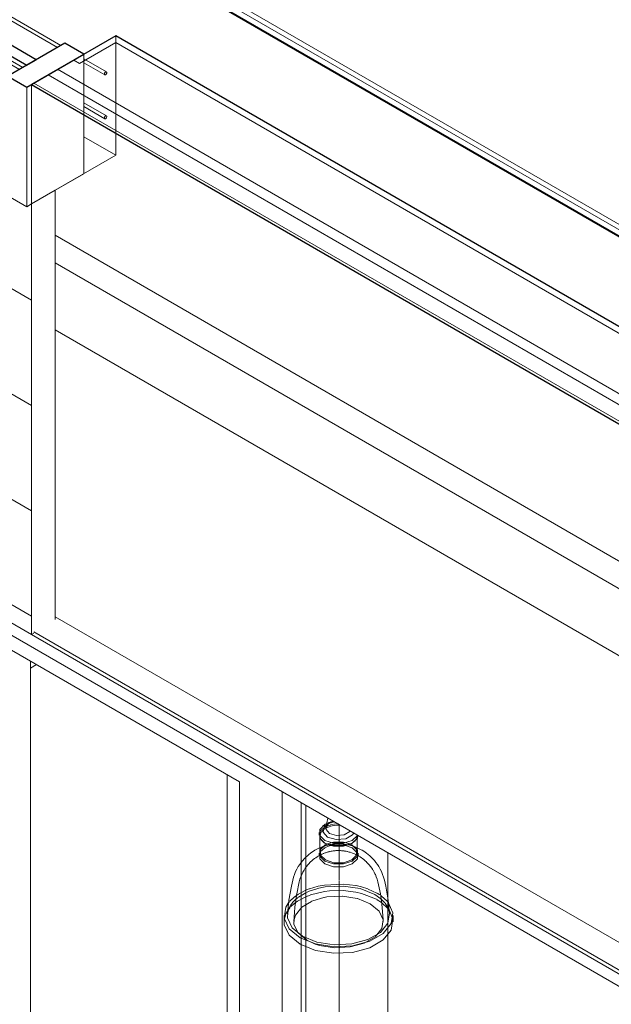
# Model space of a CAD drawing. Header units: inches. Extents: x -4136 to 1945, y -6639 to 12387.
# Tile 137 of 256: x 1760 to 1804, y -6385 to -6312. Entities that reach past the tile are written whole.
import ezdxf

# ---------------------------------------------------------------- set-up
doc = ezdxf.new("R2010")
doc.units = ezdxf.units.IN
doc.header["$MEASUREMENT"] = 0
for name, color, linetype, lineweight in [('A-CLNG', 7, 'Continuous', 18), ('A-FLOR', 7, 'Continuous', 9), ('A-FLOR-MCUT', 7, 'Continuous', 18), ('A-GLAZ', 7, 'Continuous', 9), ('A-WALL', 7, 'Continuous', 9), ('E-LITE-EQPM', 7, 'Continuous', 9), ('M-EQPM', 7, 'Continuous', 9)]:
    doc.layers.add(name, color=color, linetype=linetype, lineweight=lineweight)

# ---------------------------------------------------------------- blocks, each defined once
blk = doc.blocks.new('_THE_ WINDOW _ DOOR - Window - 2nd Floor - small-V35-DIAMOND_PIERS')
at = {"layer": 'A-GLAZ'}
h = blk.add_hatch(dxfattribs=at)
h.set_pattern_fill('FP_38', color=256, style=0, pattern_type=2)
h.set_pattern_definition([(330, (-5969.616, -6310.36), (-27.153, 78.384), [0.32, -31.033]), (330, (-5969.616, -6310.04), (-27.153, 78.384), [0.32, -31.033]), (330, (-5969.616, -6302.52), (-27.153, 78.384), [0.32, -31.033]), (330, (-5969.616, -6302.2), (-27.153, 78.384), [0.32, -31.033]), (330, (-5969.616, -6294.68), (-27.153, 78.384), [0.32, -31.033]), (330, (-5969.616, -6294.36), (-27.153, 78.384), [0.32, -31.033]), (330, (-5969.616, -6286.844), (-27.153, 78.384), [0.32, -31.033]), (330, (-5969.616, -6286.523), (-27.153, 78.384), [0.32, -31.033]), (330, (-5969.616, -6279.005), (-27.153, 78.384), [0.32, -31.033]), (330, (-5969.616, -6278.685), (-27.153, 78.384), [0.32, -31.033]), (330, (-5969.616, -6271.167), (-27.153, 78.384), [0.32, -31.033]), (330, (-5969.616, -6270.847), (-27.153, 78.384), [0.32, -31.033]), (330, (-5969.616, -6263.33), (-27.153, 78.384), [0.32, -31.033]), (330, (-5969.616, -6263.01), (-27.153, 78.384), [0.32, -31.033]), (330, (-5969.616, -6255.49), (-27.153, 78.384), [0.32, -31.033]), (330, (-5969.616, -6255.17), (-27.153, 78.384), [0.32, -31.033]), (330, (-5944.94, -6324.607), (-27.153, 78.384), [0.32, -31.033]), (330, (-5944.94, -6324.286), (-27.153, 78.384), [0.32, -31.033]), (330, (-5944.94, -6316.77), (-27.153, 78.384), [0.32, -31.033]), (330, (-5944.94, -6316.45), (-27.153, 78.384), [0.32, -31.033]), (330, (-5944.94, -6308.93), (-27.153, 78.384), [0.32, -31.033]), (330, (-5944.94, -6308.61), (-27.153, 78.384), [0.32, -31.033]), (330, (-5944.94, -6301.09), (-27.153, 78.384), [0.32, -31.033]), (330, (-5944.94, -6300.77), (-27.153, 78.384), [0.32, -31.033]), (330, (-5944.94, -6293.253), (-27.153, 78.384), [0.32, -31.033]), (330, (-5944.94, -6292.933), (-27.153, 78.384), [0.32, -31.033]), (330, (-5944.94, -6285.415), (-27.153, 78.384), [0.32, -31.033]), (330, (-5944.94, -6285.094), (-27.153, 78.384), [0.32, -31.033]), (330, (-5944.94, -6277.577), (-27.153, 78.384), [0.32, -31.033]), (330, (-5944.94, -6277.256), (-27.153, 78.384), [0.32, -31.033]), (330, (-5944.94, -6269.74), (-27.153, 78.384), [0.32, -31.033]), (330, (-5944.94, -6269.42), (-27.153, 78.384), [0.32, -31.033]), (90, (-5970.847, -6313.407), (-27.153, 15.677), [62.707, 0, 0, 0]), (90, (-5970.582, -6313.56), (-27.153, 15.677), [62.707, 0, 0, 0]), (90, (-5969.616, -6310.36), (-27.153, 15.677), [0.32, -62.386]), (90, (-5969.616, -6302.52), (-27.153, 15.677), [0.32, -62.386]), (90, (-5969.616, -6294.682), (-27.153, 15.677), [0.32, -62.386]), (90, (-5969.616, -6286.844), (-27.153, 15.677), [0.32, -62.386]), (90, (-5969.616, -6279.005), (-27.153, 15.677), [0.32, -62.386]), (90, (-5969.616, -6271.167), (-27.153, 15.677), [0.32, -62.386]), (90, (-5969.616, -6263.33), (-27.153, 15.677), [0.32, -62.386]), (90, (-5969.616, -6255.49), (-27.153, 15.677), [0.32, -62.386]), (90, (-5969.338, -6310.52), (-27.153, 15.677), [0.32, -62.386]), (90, (-5969.338, -6302.68), (-27.153, 15.677), [0.32, -62.386]), (90, (-5969.338, -6294.842), (-27.153, 15.677), [0.32, -62.386]), (90, (-5969.338, -6287.004), (-27.153, 15.677), [0.32, -62.386]), (90, (-5969.338, -6279.166), (-27.153, 15.677), [0.32, -62.386]), (90, (-5969.338, -6271.327), (-27.153, 15.677), [0.32, -62.386]), (90, (-5969.338, -6263.49), (-27.153, 15.677), [0.32, -62.386]), (90, (-5969.338, -6255.65), (-27.153, 15.677), [0.32, -62.386]), (90, (-5944.938, -6324.607), (-27.153, 15.677), [0.32, -62.386]), (90, (-5944.938, -6316.768), (-27.153, 15.677), [0.32, -62.386]), (90, (-5944.938, -6308.93), (-27.153, 15.677), [0.32, -62.386]), (90, (-5944.938, -6301.092), (-27.153, 15.677), [0.32, -62.386]), (90, (-5944.938, -6293.253), (-27.153, 15.677), [0.32, -62.386]), (90, (-5944.938, -6285.415), (-27.153, 15.677), [0.32, -62.386]), (90, (-5944.938, -6277.577), (-27.153, 15.677), [0.32, -62.386]), (90, (-5944.938, -6269.738), (-27.153, 15.677), [0.32, -62.386]), (90, (-5944.66, -6324.767), (-27.153, 15.677), [0.32, -62.386]), (90, (-5944.66, -6316.93), (-27.153, 15.677), [0.32, -62.386]), (90, (-5944.66, -6309.09), (-27.153, 15.677), [0.32, -62.386]), (90, (-5944.66, -6301.252), (-27.153, 15.677), [0.32, -62.386]), (90, (-5944.66, -6293.414), (-27.153, 15.677), [0.32, -62.386]), (90, (-5944.66, -6285.575), (-27.153, 15.677), [0.32, -62.386]), (90, (-5944.66, -6277.737), (-27.153, 15.677), [0.32, -62.386]), (90, (-5944.66, -6269.898), (-27.153, 15.677), [0.32, -62.386]), (150, (-5943.694, -6329.084), (-27.153, 78.384), [31.047, -0.306]), (150, (-5943.694, -6321.245), (-27.153, 78.384), [31.047, -0.306]), (150, (-5943.694, -6313.407), (-27.153, 78.384), [31.047, -0.306]), (150, (-5943.694, -6305.57), (-27.153, 78.384), [31.047, -0.306]), (150, (-5943.694, -6297.73), (-27.153, 78.384), [31.047, -0.306]), (150, (-5943.694, -6289.89), (-27.153, 78.384), [31.047, -0.306]), (150, (-5943.694, -6282.054), (-27.153, 78.384), [31.047, -0.306]), (150, (-5943.694, -6274.215), (-27.153, 78.384), [31.047, -0.306])])
h.paths.add_polyline_path([(-5970.847, -6357.906), (-5970.847, -6325.859), (-5971.201, -6326.063), (-5997.735, -6310.743), (-5997.735, -6342.382), (-5982.04, -6351.444)], flags=0)
at = {"layer": 'A-GLAZ', "lineweight": 30}
for p, q in [((-5993.846, -6299.192), (-5998.089, -6301.642)), ((-5992.432, -6300.009), (-5993.846, -6299.192)), ((-5996.674, -6302.458), (-5992.432, -6300.009)), ((-5994.553, -6301.234), (-5995.26, -6301.642)), ((-5970.494, -6315.124), (-5994.553, -6301.234)), ((-5998.089, -6301.642), (-5996.674, -6302.458)), ((-5995.26, -6301.642), (-5971.201, -6315.532)), ((-5968.372, -6313.899), (-5972.615, -6316.349)), ((-5966.958, -6314.716), (-5968.372, -6313.899)), ((-5971.201, -6317.165), (-5966.958, -6314.716)), ((-5971.201, -6315.532), (-5970.494, -6315.124)), ((-5972.615, -6316.349), (-5971.201, -6317.165))]:
    blk.add_line(p, q, dxfattribs=at)
at = {"layer": 'A-GLAZ'}
for p, q in [((-5992.432, -6300.009), (-5992.432, -6302.458)), ((-5968.67, -6314.071), (-5992.158, -6300.511)), ((-5992.283, -6300.727), (-5968.92, -6314.216)), ((-5998.089, -6310.539), (-5998.089, -6301.642)), ((-5995.26, -6301.642), (-5995.26, -6308.906)), ((-5996.674, -6302.458), (-5996.674, -6309.723)), ((-5996.674, -6309.723), (-5995.26, -6308.906)), ((-5995.26, -6308.906), (-5972.615, -6321.98)), ((-5996.674, -6309.723), (-5972.615, -6323.613)), ((-5971.201, -6326.063), (-5998.089, -6310.539)), ((-5997.735, -6310.743), (-5997.735, -6342.382)), ((-5972.615, -6323.613), (-5972.615, -6316.349)), ((-5971.201, -6317.165), (-5971.201, -6326.063)), ((-5971.201, -6326.063), (-5970.847, -6325.859)), ((-5970.847, -6357.906), (-5970.847, -6325.859)), ((-5997.735, -6342.382), (-5970.847, -6357.906))]:
    blk.add_line(p, q, dxfattribs=at)
at = {"layer": 'A-GLAZ', "color": 9, "true_color": 0xcacaca}
for p, q in [((-5994.553, -6301.234), (-5994.553, -6308.498)), ((-5992.432, -6302.458), (-5992.432, -6307.273)), ((-5992.283, -6303.993), (-5971.749, -6315.849)), ((-5992.176, -6303.771), (-5992.158, -6303.777)), ((-5971.499, -6315.704), (-5992.158, -6303.777)), ((-5995.26, -6308.906), (-5992.432, -6307.273)), ((-5992.432, -6307.273), (-5972.615, -6318.714)), ((-5994.553, -6308.498), (-5995.26, -6308.906)), ((-5994.553, -6308.498), (-5972.615, -6321.164))]:
    blk.add_line(p, q, dxfattribs=at)
at = {"layer": 'A-GLAZ', "color": 8, "true_color": 0x808080}
for p, q in [((-5966.958, -6314.716), (-5966.958, -6315.572)), ((-5965.27, -6316.035), (-5966.958, -6315.06)), ((-5966.958, -6315.349), (-5965.395, -6316.251)), ((-5966.958, -6315.589), (-5966.958, -6316.961)), ((-5965.418, -6316.219), (-5965.409, -6316.238)), ((-5965.31, -6316.031), (-5965.333, -6316.041)), ((-5966.958, -6316.981), (-5966.958, -6319.197)), ((-5965.27, -6319.301), (-5966.958, -6318.326)), ((-5966.958, -6318.615), (-5965.395, -6319.517)), ((-5966.958, -6319.207), (-5966.958, -6323.613)), ((-5965.409, -6319.402), (-5965.418, -6319.432)), ((-5965.356, -6319.521), (-5965.333, -6319.511)), ((-5970.847, -6325.859), (-5966.958, -6323.613)), ((-5969.079, -6324.838), (-5970.847, -6325.859)), ((-5969.079, -6324.838), (-5969.079, -6356.783)), ((-5970.847, -6357.906), (-5970.67, -6357.804))]:
    blk.add_line(p, q, dxfattribs=at)
at = {"layer": 'A-GLAZ'}
for points in [[(-5992.283, -6300.727, 0), (-5992.297, -6300.714, 0), (-5992.306, -6300.695, 0), (-5992.309, -6300.67, 0), (-5992.306, -6300.642, 0), (-5992.297, -6300.612, 0), (-5992.283, -6300.583, 0), (-5992.265, -6300.556, 0), (-5992.243, -6300.534, 0), (-5992.221, -6300.517, 0)], [(-5992.221, -6300.517, 0), (-5992.198, -6300.507, 0), (-5992.176, -6300.505, 0), (-5992.158, -6300.511, 0)]]:
    blk.add_polyline3d(points, dxfattribs=at)
at = {"layer": 'A-GLAZ', "color": 9, "true_color": 0xcacaca}
for points in [[(-5992.283, -6303.993, 0), (-5992.297, -6303.98, 0), (-5992.306, -6303.961, 0), (-5992.309, -6303.936, 0), (-5992.306, -6303.908, 0), (-5992.297, -6303.878, 0), (-5992.283, -6303.849, 0), (-5992.265, -6303.822, 0), (-5992.243, -6303.8, 0), (-5992.221, -6303.783, 0)], [(-5992.221, -6303.783, 0), (-5992.198, -6303.773, 0), (-5992.176, -6303.771, 0)]]:
    blk.add_polyline3d(points, dxfattribs=at)
at = {"layer": 'A-GLAZ', "color": 8, "true_color": 0x808080}
for points in [[(-5965.333, -6316.041, 0), (-5965.356, -6316.057, 0), (-5965.377, -6316.08, 0), (-5965.395, -6316.107, 0), (-5965.409, -6316.136, 0), (-5965.418, -6316.166, 0), (-5965.421, -6316.194, 0), (-5965.418, -6316.219, 0)], [(-5965.409, -6316.238, 0), (-5965.395, -6316.251, 0), (-5965.377, -6316.257, 0), (-5965.356, -6316.255, 0), (-5965.333, -6316.245, 0)], [(-5965.333, -6316.245, 0), (-5965.31, -6316.228, 0), (-5965.289, -6316.206, 0)], [(-5965.27, -6316.035, 0), (-5965.289, -6316.029, 0), (-5965.31, -6316.031, 0)], [(-5965.289, -6316.206, 0), (-5965.27, -6316.179, 0), (-5965.256, -6316.15, 0), (-5965.247, -6316.12, 0)], [(-5965.247, -6316.12, 0), (-5965.244, -6316.092, 0), (-5965.247, -6316.067, 0), (-5965.256, -6316.048, 0), (-5965.27, -6316.035, 0)], [(-5965.418, -6319.432, 0), (-5965.421, -6319.46, 0), (-5965.418, -6319.484, 0), (-5965.409, -6319.504, 0)], [(-5965.333, -6319.307, 0), (-5965.356, -6319.323, 0), (-5965.377, -6319.346, 0), (-5965.395, -6319.373, 0), (-5965.409, -6319.402, 0)], [(-5965.409, -6319.504, 0), (-5965.395, -6319.517, 0), (-5965.377, -6319.523, 0), (-5965.356, -6319.521, 0)], [(-5965.256, -6319.314, 0), (-5965.27, -6319.301, 0), (-5965.289, -6319.295, 0), (-5965.31, -6319.297, 0), (-5965.333, -6319.307, 0)], [(-5965.333, -6319.511, 0), (-5965.31, -6319.494, 0), (-5965.289, -6319.472, 0), (-5965.27, -6319.445, 0), (-5965.256, -6319.416, 0), (-5965.247, -6319.386, 0), (-5965.244, -6319.358, 0), (-5965.247, -6319.333, 0), (-5965.256, -6319.314, 0)]]:
    blk.add_polyline3d(points, dxfattribs=at)
blk = doc.blocks.new('_THE_ WINDOW _ DOOR - Door - 1st Floor-2456133-DIAMOND_PIERS')
at = {"layer": 'A-GLAZ'}
for p, q in [((-5972.35, -6359.059), (-5955.362, -6368.868)), ((-5955.362, -6368.868), (-5955.362, -6426.328)), ((-5952.18, -6369.602), (-5952.18, -6432.656)), ((-5950.765, -6374.918), (-5950.765, -6370.419)), ((-5950.765, -6435.106), (-5950.765, -6380.982))]:
    blk.add_line(p, q, dxfattribs=at)
at = {"layer": 'A-GLAZ', "color": 9, "true_color": 0xcacaca}
blk.add_line((-5970.936, -6359.876), (-5970.936, -6415.704), dxfattribs=at)
at = {"layer": 'A-GLAZ', "color": 7, "true_color": 0xfcfcfc}
for p, q in [((-5947.937, -6372.052), (-5947.937, -6373.026)), ((-5947.937, -6373.053), (-5947.937, -6373.213)), ((-5947.937, -6373.241), (-5947.937, -6373.302)), ((-5947.937, -6373.319), (-5947.937, -6373.441)), ((-5947.937, -6373.463), (-5947.937, -6373.512)), ((-5947.937, -6373.564), (-5947.937, -6373.645)), ((-5947.937, -6373.663), (-5947.937, -6373.996)), ((-5947.937, -6377.39), (-5947.937, -6381.607))]:
    blk.add_line(p, q, dxfattribs=at)
at = {"layer": 'A-GLAZ', "color": 7, "true_color": 0xfefefe}
for p, q in [((-5947.937, -6373.512), (-5947.937, -6373.564)), ((-5947.937, -6373.996), (-5947.937, -6374.97)), ((-5947.937, -6375.002), (-5947.937, -6375.502)), ((-5950.765, -6376.049), (-5950.765, -6375.949)), ((-5947.937, -6375.515), (-5947.937, -6376.17)), ((-5950.765, -6376.089), (-5950.765, -6376.05)), ((-5950.765, -6376.546), (-5950.765, -6376.098)), ((-5950.765, -6377.156), (-5950.765, -6376.553)), ((-5947.937, -6376.21), (-5947.937, -6376.491)), ((-5947.937, -6376.491), (-5947.937, -6376.634)), ((-5947.937, -6376.634), (-5947.937, -6377.39)), ((-5950.765, -6377.357), (-5950.765, -6377.156)), ((-5950.765, -6377.877), (-5950.765, -6377.357)), ((-5950.765, -6378.264), (-5950.765, -6377.889))]:
    blk.add_line(p, q, dxfattribs=at)
at = {"layer": 'A-GLAZ', "color": 7, "true_color": 0xfafafa}
for p, q in [((-5950.765, -6375.936), (-5950.765, -6374.918)), ((-5950.765, -6380.283), (-5950.765, -6378.264)), ((-5950.765, -6380.982), (-5950.765, -6380.307))]:
    blk.add_line(p, q, dxfattribs=at)
at = {"layer": 'A-GLAZ', "color": 8, "true_color": 0x808080}
blk.add_line((-5947.937, -6381.607), (-5947.937, -6433.473), dxfattribs=at)
blk = doc.blocks.new('HVAC_SPVU_AlliedAir_MGE4 - HVAC_SPVU_AlliedAir_MGE4-2224023-DIAMOND_PIERS')
at = {"layer": 'M-EQPM', "color": 8, "true_color": 0x808080}
for p, q in [((-5989.33, -6348.154), (-5989.602, -6348.311)), ((-5993.226, -6350.403), (-5989.602, -6348.311)), ((-5989.602, -6348.311), (-5981.117, -6353.21)), ((-5989.602, -6348.311), (-5989.602, -6349.128)), ((-5981.117, -6354.027), (-5989.602, -6349.128)), ((-5977.653, -6359.395), (-5993.226, -6350.403)), ((-5993.226, -6350.403), (-5993.226, -6376.196)), ((-5981.117, -6353.21), (-5980.845, -6353.053)), ((-5981.117, -6354.027), (-5981.117, -6353.21)), ((-5980.137, -6353.461), (-5981.117, -6354.027)), ((-5979.43, -6353.869), (-5979.703, -6354.027)), ((-5979.703, -6354.027), (-5977.653, -6355.21)), ((-5979.703, -6354.027), (-5979.703, -6354.843)), ((-5977.653, -6356.026), (-5979.703, -6354.843)), ((-5984.901, -6382.154), (-5977.653, -6386.339)), ((-5984.901, -6383.379), (-5977.653, -6387.564)), ((-5984.901, -6387.053), (-5977.653, -6391.238)), ((-5977.653, -6391.238), (-5984.901, -6387.053)), ((-5977.653, -6392.054), (-5984.901, -6387.87)), ((-5985.81, -6406.022), (-5977.653, -6410.732))]:
    blk.add_line(p, q, dxfattribs=at)
at = {"layer": 'M-EQPM', "color": 9, "true_color": 0xcacaca}
for p, q in [((-5970.936, -6360.396), (-5970.485, -6360.136)), ((-5956.28, -6368.337), (-5956.28, -6402.455)), ((-5970.936, -6410.916), (-5956.28, -6402.455))]:
    blk.add_line(p, q, dxfattribs=at)
blk = doc.blocks.new('VISA-OW2400-02-SASS - OW2400-L30K-MVOLT-2031435-DIAMOND_PIERS')
at = {"layer": 'E-LITE-EQPM'}
for p, q in [((-5948.781, -6371.564), (-5948.916, -6372.257)), ((-5949.426, -6372.633), (-5949.426, -6372.837)), ((-5949.359, -6372.892), (-5949.359, -6374.117)), ((-5946.596, -6374.117), (-5946.596, -6372.892)), ((-5949.002, -6373.429), (-5948.954, -6373.456)), ((-5947, -6373.456), (-5946.952, -6373.429)), ((-5949.426, -6374.172), (-5949.426, -6374.377)), ((-5946.528, -6374.377), (-5946.528, -6374.172)), ((-5946.524, -6374.36), (-5946.482, -6374.384)), ((-5951.095, -6377.212), (-5950.908, -6376.311)), ((-5952.034, -6378.809), (-5952.034, -6379.294)), ((-5943.92, -6379.294), (-5943.92, -6378.809)), ((-5944.646, -6379.254), (-5944.655, -6379.127))]:
    blk.add_line(p, q, dxfattribs=at)
at = {"layer": 'E-LITE-EQPM', "color": 7, "true_color": 0xfafafa}
for p, q in [((-5949.25, -6372.437), (-5949.071, -6372.289)), ((-5949.063, -6372.283), (-5949.007, -6372.249)), ((-5949.061, -6372.398), (-5948.954, -6372.328)), ((-5949.002, -6372.246), (-5948.942, -6372.213)), ((-5948.976, -6372.027), (-5948.848, -6371.965)), ((-5948.934, -6372.209), (-5948.906, -6372.195)), ((-5948.925, -6372.312), (-5948.9, -6372.299)), ((-5948.896, -6372.297), (-5948.754, -6372.233)), ((-5948.882, -6372.074), (-5948.729, -6371.984)), ((-5948.873, -6372.18), (-5948.74, -6372.126)), ((-5948.751, -6372.232), (-5948.611, -6372.184)), ((-5948.735, -6372.124), (-5948.599, -6372.082)), ((-5948.722, -6371.98), (-5948.57, -6371.919)), ((-5948.714, -6371.976), (-5948.586, -6371.9)), ((-5948.584, -6372.176), (-5948.339, -6372.123)), ((-5948.565, -6372.073), (-5948.352, -6372.029)), ((-5948.556, -6371.914), (-5948.517, -6371.902)), ((-5948.537, -6371.849), (-5948.505, -6371.841)), ((-5948.508, -6371.9), (-5948.252, -6371.845)), ((-5948.316, -6372.119), (-5948.113, -6372.099)), ((-5948.306, -6372.023), (-5948.112, -6372.004)), ((-5948.088, -6372.097), (-5947.873, -6372.097)), ((-5948.083, -6372.003), (-5947.976, -6372.001)), ((-5949.369, -6372.604), (-5949.335, -6372.546)), ((-5949.358, -6372.861), (-5949.333, -6372.74)), ((-5949.318, -6372.52), (-5949.264, -6372.452)), ((-5949.312, -6372.686), (-5949.273, -6372.615)), ((-5949.256, -6372.591), (-5949.084, -6372.415)), ((-5946.596, -6372.892), (-5946.623, -6373.05)), ((-5946.601, -6372.821), (-5946.597, -6372.856)), ((-5949.337, -6373.883), (-5949.002, -6373.581)), ((-5949.337, -6374.087), (-5949.005, -6373.787)), ((-5949.312, -6373.911), (-5948.978, -6373.568)), ((-5949.037, -6373.404), (-5949.221, -6373.239)), ((-5948.979, -6373.442), (-5949.02, -6373.416)), ((-5948.97, -6373.563), (-5949.002, -6373.581)), ((-5949.002, -6373.785), (-5948.668, -6373.641)), ((-5948.941, -6373.548), (-5948.814, -6373.489)), ((-5948.937, -6373.543), (-5948.827, -6373.488)), ((-5948.793, -6373.474), (-5948.335, -6373.347)), ((-5948.645, -6373.634), (-5948.5, -6373.596)), ((-5948.449, -6373.515), (-5948.367, -6373.504)), ((-5948.33, -6373.346), (-5947.619, -6373.347)), ((-5948.212, -6373.347), (-5947.613, -6373.363)), ((-5947.964, -6373.482), (-5947.9, -6373.483)), ((-5947.616, -6373.347), (-5947.143, -6373.481)), ((-5947.602, -6373.364), (-5947.157, -6373.483)), ((-5947.454, -6373.596), (-5946.952, -6373.785)), ((-5947.14, -6373.489), (-5947.013, -6373.548)), ((-5947.127, -6373.488), (-5947.018, -6373.543)), ((-5946.952, -6373.581), (-5947, -6373.553)), ((-5947, -6373.553), (-5946.643, -6373.911)), ((-5946.952, -6373.581), (-5946.617, -6373.883)), ((-5946.952, -6373.785), (-5946.58, -6374.155)), ((-5946.744, -6373.252), (-5946.934, -6373.416)), ((-5949.49, -6374.395), (-5949.4, -6374.344)), ((-5949.377, -6374.16), (-5949.341, -6374.094)), ((-5949.377, -6374.332), (-5949.321, -6374.302)), ((-5949.12, -6374.211), (-5949.065, -6374.188)), ((-5949.059, -6374.186), (-5948.979, -6374.156)), ((-5948.311, -6374.001), (-5948.241, -6373.994)), ((-5947.619, -6374.004), (-5947.549, -6374.013)), ((-5947, -6374.147), (-5946.949, -6374.165)), ((-5946.577, -6374.332), (-5946.524, -6374.36)), ((-5951.3, -6377.465), (-5951.439, -6377.589)), ((-5951.155, -6377.353), (-5951.299, -6377.464)), ((-5951.212, -6378.054), (-5951.11, -6377.325)), ((-5951.104, -6377.281), (-5951.095, -6377.212)), ((-5947.687, -6377.377), (-5946.581, -6377.547)), ((-5944.329, -6377.784), (-5944.798, -6377.355)), ((-5951.621, -6377.781), (-5951.752, -6377.952)), ((-5951.45, -6377.599), (-5951.598, -6377.754)), ((-5951.562, -6378.07), (-5951.389, -6377.834)), ((-5951.546, -6378.18), (-5951.3, -6377.95)), ((-5951.379, -6377.822), (-5951.173, -6377.614)), ((-5951.282, -6377.935), (-5951.21, -6377.879)), ((-5951.223, -6378.133), (-5951.214, -6378.066)), ((-5946.569, -6377.55), (-5945.621, -6377.934)), ((-5944.772, -6377.622), (-5944.538, -6377.867)), ((-5944.742, -6377.88), (-5944.337, -6378.26)), ((-5944.516, -6377.893), (-5944.284, -6378.275)), ((-5951.734, -6378.409), (-5951.578, -6378.215)), ((-5944.283, -6378.277), (-5944.185, -6378.617)), ((-5944.145, -6378.525), (-5943.936, -6379.09)), ((-5952.032, -6379.225), (-5952.021, -6379.105)), ((-5950.333, -6380.654), (-5950.996, -6380.107)), ((-5949.71, -6380.936), (-5950.333, -6380.654))]:
    blk.add_line(p, q, dxfattribs=at)
at = {"layer": 'E-LITE-EQPM', "color": 7, "true_color": 0xfefefe}
for p, q in [((-5948.826, -6371.955), (-5948.707, -6371.91)), ((-5948.699, -6371.908), (-5948.573, -6371.871)), ((-5948.561, -6371.867), (-5948.422, -6371.837)), ((-5948.391, -6371.831), (-5948.352, -6371.825)), ((-5949.002, -6373.581), (-5948.976, -6373.567)), ((-5949.501, -6376.639), (-5950.153, -6376.832)), ((-5949.027, -6376.546), (-5949.491, -6376.636)), ((-5947.624, -6376.475), (-5949.027, -6376.546)), ((-5946.679, -6376.59), (-5947.624, -6376.475)), ((-5950.956, -6377.22), (-5951.101, -6377.315)), ((-5951.025, -6377.748), (-5950.304, -6377.375)), ((-5951.012, -6377.482), (-5950.97, -6377.45)), ((-5950.955, -6377.439), (-5950.407, -6377.117)), ((-5950.304, -6376.89), (-5950.937, -6377.208)), ((-5950.401, -6377.114), (-5950.195, -6377.022)), ((-5950.238, -6376.864), (-5950.303, -6376.889)), ((-5950.284, -6377.367), (-5950.081, -6377.291)), ((-5950.173, -6376.839), (-5950.235, -6376.863)), ((-5950.16, -6377.008), (-5949.601, -6376.821)), ((-5950.07, -6377.287), (-5949.027, -6377.031)), ((-5949.019, -6377.03), (-5948.652, -6376.984)), ((-5945.113, -6377.15), (-5945.771, -6376.844)), ((-5945.285, -6377.254), (-5944.831, -6377.571)), ((-5944.897, -6377.286), (-5945.1, -6377.158)), ((-5951.2, -6377.872), (-5951.043, -6377.76)), ((-5951.173, -6377.614), (-5951.097, -6377.549)), ((-5951.095, -6377.548), (-5951.037, -6377.501)), ((-5945.137, -6377.621), (-5945.109, -6377.638)), ((-5945.109, -6377.638), (-5944.77, -6377.859)), ((-5951.787, -6378.489), (-5951.734, -6378.409)), ((-5951.294, -6379.122), (-5951.195, -6378.796)), ((-5944.329, -6378.269), (-5944.3, -6378.304)), ((-5944.3, -6378.304), (-5944.145, -6378.525))]:
    blk.add_line(p, q, dxfattribs=at)
at = {"layer": 'E-LITE-EQPM'}
for points in [[(-5949.002, -6373.225, 0), (-5949.377, -6372.85, 0), (-5949.377, -6372.417, 0), (-5949.002, -6372.042, 0), (-5948.976, -6372.027, 0)], [(-5949.16, -6372.15, 0), (-5949.119, -6372.118, 0), (-5949.077, -6372.088, 0), (-5949.034, -6372.059, 0), (-5948.991, -6372.033, 0), (-5948.946, -6372.007, 0), (-5948.9, -6371.983, 0), (-5948.853, -6371.961, 0), (-5948.82, -6371.946, 0)], [(-5948.805, -6372.98, 0), (-5949.133, -6372.608, 0), (-5949.02, -6372.195, 0), (-5948.882, -6372.074, 0)], [(-5948.645, -6372.704, 0), (-5948.911, -6372.403, 0), (-5948.874, -6372.146, 0)], [(-5949.002, -6373.429, 0), (-5949.377, -6373.054, 0), (-5949.377, -6372.621, 0)], [(-5946.577, -6372.85, 0), (-5946.952, -6373.225, 0), (-5947.602, -6373.441, 0), (-5948.352, -6373.441, 0), (-5949.002, -6373.225, 0)], [(-5946.529, -6372.862, 0), (-5946.577, -6373.054, 0), (-5946.952, -6373.429, 0), (-5947.602, -6373.645, 0), (-5948.352, -6373.645, 0), (-5949.002, -6373.429, 0)], [(-5946.839, -6372.661, 0), (-5946.934, -6372.809, 0), (-5947.446, -6373.104, 0), (-5948.16, -6373.169, 0), (-5948.805, -6372.98, 0)], [(-5947.104, -6372.527, 0), (-5947.135, -6372.566, 0), (-5947.548, -6372.804, 0), (-5948.125, -6372.857, 0), (-5948.645, -6372.704, 0)], [(-5951.395, -6376.195, 0), (-5951.332, -6375.968, 0), (-5951.258, -6375.753, 0), (-5951.172, -6375.548, 0), (-5951.077, -6375.356, 0), (-5950.976, -6375.178, 0), (-5950.869, -6375.012, 0), (-5950.757, -6374.859, 0), (-5950.644, -6374.718, 0), (-5950.529, -6374.59, 0), (-5950.413, -6374.473, 0), (-5950.298, -6374.366, 0), (-5950.184, -6374.269, 0), (-5950.071, -6374.181, 0), (-5949.96, -6374.101, 0), (-5949.85, -6374.029, 0), (-5949.743, -6373.963, 0), (-5949.638, -6373.904, 0), (-5949.536, -6373.851, 0), (-5949.435, -6373.803, 0), (-5949.337, -6373.759, 0)], [(-5947, -6373.456, 0), (-5947.619, -6373.663, 0), (-5948.335, -6373.663, 0), (-5948.954, -6373.456, 0)], [(-5946.643, -6373.749, 0), (-5946.585, -6373.773, 0), (-5946.486, -6373.818, 0), (-5946.384, -6373.868, 0), (-5946.281, -6373.923, 0), (-5946.232, -6373.951, 0)], [(-5950.111, -6374.878, 0), (-5950.065, -6374.832, 0), (-5949.966, -6374.74, 0), (-5949.868, -6374.657, 0), (-5949.771, -6374.581, 0), (-5949.676, -6374.513, 0), (-5949.582, -6374.451, 0), (-5949.49, -6374.395, 0)], [(-5949.002, -6374.764, 0), (-5949.377, -6374.389, 0), (-5949.377, -6373.956, 0), (-5949.337, -6373.883, 0)], [(-5949.002, -6374.968, 0), (-5949.377, -6374.593, 0), (-5949.377, -6374.16, 0)], [(-5948.954, -6374.681, 0), (-5949.312, -6374.324, 0), (-5949.312, -6373.911, 0)], [(-5946.617, -6373.883, 0), (-5946.577, -6373.956, 0), (-5946.577, -6374.389, 0), (-5946.952, -6374.764, 0), (-5947.602, -6374.981, 0), (-5948.352, -6374.981, 0), (-5949.002, -6374.764, 0)], [(-5946.577, -6374.16, 0), (-5946.577, -6374.593, 0), (-5946.952, -6374.968, 0), (-5947.602, -6375.185, 0), (-5948.352, -6375.185, 0), (-5949.002, -6374.968, 0)], [(-5946.643, -6373.911, 0), (-5946.643, -6374.324, 0), (-5947, -6374.681, 0), (-5947.619, -6374.888, 0), (-5948.335, -6374.888, 0), (-5948.954, -6374.681, 0)], [(-5945.889, -6374.832, 0), (-5945.988, -6374.74, 0), (-5946.086, -6374.657, 0), (-5946.183, -6374.581, 0), (-5946.278, -6374.513, 0), (-5946.372, -6374.451, 0), (-5946.464, -6374.395, 0), (-5946.482, -6374.384, 0)], [(-5944.56, -6376.195, 0), (-5944.622, -6375.968, 0), (-5944.697, -6375.753, 0), (-5944.782, -6375.548, 0), (-5944.877, -6375.356, 0), (-5944.978, -6375.178, 0), (-5945.086, -6375.012, 0), (-5945.197, -6374.859, 0), (-5945.31, -6374.718, 0), (-5945.425, -6374.59, 0), (-5945.541, -6374.473, 0), (-5945.656, -6374.366, 0), (-5945.771, -6374.269, 0), (-5945.883, -6374.181, 0), (-5945.995, -6374.101, 0), (-5946.104, -6374.029, 0), (-5946.211, -6373.963, 0), (-5946.232, -6373.951, 0)], [(-5945.046, -6376.311, 0), (-5945.099, -6376.117, 0), (-5945.164, -6375.931, 0), (-5945.237, -6375.756, 0), (-5945.262, -6375.705, 0)], [(-5951.781, -6378.721, 0), (-5951.671, -6377.664, 0), (-5951.494, -6376.637, 0), (-5951.395, -6376.195, 0)], [(-5944.782, -6377.769, 0), (-5944.859, -6377.212, 0), (-5945.046, -6376.311, 0)], [(-5944.173, -6378.721, 0), (-5944.283, -6377.664, 0), (-5944.461, -6376.637, 0), (-5944.56, -6376.195, 0)], [(-5951.752, -6377.952, 0), (-5951.896, -6378.202, 0), (-5952.018, -6379.013, 0), (-5951.654, -6379.798, 0), (-5950.846, -6380.465, 0)], [(-5951.308, -6379.254, 0), (-5951.236, -6378.222, 0), (-5951.223, -6378.133, 0)], [(-5950.846, -6380.465, 0), (-5949.691, -6380.931, 0), (-5948.331, -6381.142, 0), (-5946.927, -6381.071, 0), (-5945.65, -6380.727, 0), (-5944.654, -6380.152, 0), (-5944.059, -6379.415, 0), (-5943.936, -6378.604, 0), (-5944.292, -6377.83, 0)], [(-5950.669, -6380.363, 0), (-5951.427, -6379.737, 0), (-5951.769, -6379, 0), (-5951.766, -6378.598, 0)], [(-5944.185, -6378.617, 0), (-5944.3, -6379.377, 0), (-5944.859, -6380.069, 0), (-5945.794, -6380.609, 0), (-5946.992, -6380.931, 0), (-5948.309, -6380.998, 0), (-5949.586, -6380.8, 0), (-5950.669, -6380.363, 0)], [(-5950.846, -6380.95, 0), (-5951.654, -6380.283, 0), (-5952.018, -6379.498, 0), (-5952.032, -6379.225, 0)], [(-5943.936, -6379.09, 0), (-5944.059, -6379.9, 0), (-5944.654, -6380.637, 0), (-5945.65, -6381.212, 0), (-5946.927, -6381.556, 0), (-5948.331, -6381.627, 0), (-5949.691, -6381.416, 0), (-5950.846, -6380.95, 0)]]:
    blk.add_polyline3d(points, dxfattribs=at)
at = {"layer": 'E-LITE-EQPM', "color": 7, "true_color": 0xfafafa}
for points in [[(-5948.867, -6372.134, 0), (-5948.819, -6372.07, 0), (-5948.72, -6371.981, 0)], [(-5948.806, -6371.94, 0), (-5948.757, -6371.92, 0), (-5948.708, -6371.902, 0), (-5948.675, -6371.89, 0)], [(-5948.658, -6371.885, 0), (-5948.608, -6371.869, 0), (-5948.557, -6371.855, 0)], [(-5948.573, -6371.894, 0), (-5948.406, -6371.832, 0), (-5948.335, -6371.813, 0)], [(-5948.505, -6371.841, 0), (-5948.453, -6371.83, 0), (-5948.401, -6371.819, 0), (-5948.354, -6371.811, 0)], [(-5949.232, -6373.225, 0), (-5949.312, -6373.099, 0), (-5949.359, -6372.892, 0)], [(-5946.624, -6373.054, 0), (-5946.643, -6373.099, 0), (-5946.728, -6373.233, 0)], [(-5949.312, -6373.749, 0), (-5949.241, -6373.72, 0), (-5949.146, -6373.685, 0)], [(-5949.127, -6373.678, 0), (-5949.054, -6373.653, 0), (-5948.98, -6373.63, 0)], [(-5948.954, -6373.623, 0), (-5948.875, -6373.6, 0), (-5948.787, -6373.578, 0), (-5948.701, -6373.559, 0), (-5948.668, -6373.552, 0)], [(-5948.797, -6373.483, 0), (-5948.352, -6373.364, 0), (-5948.229, -6373.348, 0)], [(-5948.646, -6373.548, 0), (-5948.616, -6373.542, 0), (-5948.532, -6373.527, 0), (-5948.465, -6373.517, 0)], [(-5948.481, -6373.592, 0), (-5948.352, -6373.568, 0), (-5947.602, -6373.568, 0), (-5947.473, -6373.592, 0)], [(-5948.352, -6373.503, 0), (-5948.286, -6373.496, 0), (-5948.205, -6373.49, 0), (-5948.124, -6373.485, 0), (-5948.044, -6373.483, 0), (-5947.977, -6373.482, 0)], [(-5947.883, -6373.484, 0), (-5947.803, -6373.487, 0), (-5947.722, -6373.492, 0), (-5947.641, -6373.499, 0), (-5947.56, -6373.507, 0), (-5947.477, -6373.518, 0), (-5947.394, -6373.532, 0), (-5947.31, -6373.547, 0)], [(-5947.286, -6373.552, 0), (-5947.225, -6373.565, 0), (-5947.138, -6373.585, 0), (-5947.05, -6373.608, 0)], [(-5947.036, -6373.612, 0), (-5946.961, -6373.634, 0), (-5946.87, -6373.663, 0)], [(-5946.869, -6373.663, 0), (-5946.776, -6373.696, 0), (-5946.721, -6373.717, 0)], [(-5946.696, -6373.727, 0), (-5946.682, -6373.733, 0), (-5946.643, -6373.749, 0)], [(-5949.307, -6374.295, 0), (-5949.226, -6374.257, 0), (-5949.142, -6374.219, 0)], [(-5948.954, -6374.147, 0), (-5948.899, -6374.129, 0), (-5948.822, -6374.105, 0)], [(-5948.804, -6374.1, 0), (-5948.745, -6374.083, 0), (-5948.671, -6374.064, 0)], [(-5948.644, -6374.058, 0), (-5948.597, -6374.048, 0), (-5948.533, -6374.035, 0)], [(-5948.524, -6374.033, 0), (-5948.452, -6374.021, 0), (-5948.381, -6374.01, 0), (-5948.335, -6374.004, 0)], [(-5948.238, -6373.994, 0), (-5948.172, -6373.989, 0), (-5948.103, -6373.985, 0), (-5948.034, -6373.983, 0), (-5947.977, -6373.982, 0)], [(-5947.966, -6373.982, 0), (-5947.897, -6373.983, 0), (-5947.828, -6373.986, 0), (-5947.759, -6373.99, 0), (-5947.69, -6373.996, 0), (-5947.62, -6374.004, 0)], [(-5947.522, -6374.018, 0), (-5947.478, -6374.024, 0), (-5947.406, -6374.038, 0), (-5947.333, -6374.053, 0)], [(-5947.31, -6374.058, 0), (-5947.259, -6374.07, 0), (-5947.183, -6374.09, 0), (-5947.107, -6374.112, 0), (-5947.029, -6374.137, 0)], [(-5946.935, -6374.171, 0), (-5946.868, -6374.197, 0), (-5946.787, -6374.23, 0)], [(-5946.784, -6374.231, 0), (-5946.7, -6374.27, 0), (-5946.613, -6374.313, 0)], [(-5950.67, -6375.66, 0), (-5950.636, -6375.591, 0), (-5950.548, -6375.437, 0), (-5950.456, -6375.295, 0), (-5950.361, -6375.163, 0), (-5950.263, -6375.043, 0)], [(-5950.26, -6375.04, 0), (-5950.164, -6374.933, 0), (-5950.111, -6374.878, 0)], [(-5945.419, -6375.416, 0), (-5945.498, -6375.295, 0), (-5945.593, -6375.163, 0), (-5945.691, -6375.043, 0), (-5945.79, -6374.933, 0), (-5945.886, -6374.835, 0)], [(-5950.908, -6376.311, 0), (-5950.855, -6376.117, 0), (-5950.791, -6375.931, 0), (-5950.717, -6375.756, 0), (-5950.683, -6375.686, 0)], [(-5945.262, -6375.705, 0), (-5945.318, -6375.591, 0), (-5945.406, -6375.437, 0)], [(-5949.988, -6377.76, 0), (-5949.888, -6377.718, 0), (-5949.063, -6377.475, 0)], [(-5949.054, -6377.474, 0), (-5948.839, -6377.436, 0), (-5947.714, -6377.376, 0)], [(-5951.766, -6378.598, 0), (-5951.654, -6378.24, 0), (-5951.573, -6378.087, 0)], [(-5951.195, -6378.796, 0), (-5950.706, -6378.19, 0), (-5949.993, -6377.762, 0)], [(-5945.621, -6377.934, 0), (-5944.958, -6378.481, 0), (-5944.658, -6379.126, 0), (-5944.759, -6379.791, 0), (-5945.234, -6380.385, 0)], [(-5944.655, -6379.127, 0), (-5944.719, -6378.222, 0), (-5944.781, -6377.778, 0)], [(-5952.013, -6379.057, 0), (-5951.896, -6378.687, 0), (-5951.787, -6378.489, 0)], [(-5951.013, -6380.085, 0), (-5951.296, -6379.461, 0), (-5951.294, -6379.122, 0)], [(-5945.261, -6380.408, 0), (-5946.066, -6380.869, 0), (-5947.115, -6381.152, 0), (-5948.267, -6381.21, 0), (-5949.385, -6381.037, 0), (-5949.699, -6380.94, 0)]]:
    blk.add_polyline3d(points, dxfattribs=at)
at = {"layer": 'E-LITE-EQPM', "color": 7, "true_color": 0xfefefe}
for points in [[(-5949.573, -6376.813, 0), (-5948.962, -6376.686, 0), (-5947.645, -6376.619, 0), (-5946.368, -6376.817, 0), (-5945.285, -6377.254, 0)], [(-5945.791, -6376.836, 0), (-5946.263, -6376.686, 0), (-5946.677, -6376.59, 0)], [(-5948.641, -6376.983, 0), (-5947.624, -6376.96, 0), (-5946.701, -6377.07, 0)], [(-5946.681, -6377.074, 0), (-5946.263, -6377.171, 0), (-5945.162, -6377.607, 0)]]:
    blk.add_polyline3d(points, dxfattribs=at)
blk = doc.blocks.new('CTR - 1st Phase - Shell_rvt-3-DIAMOND_PIERS')
at = {"layer": 'A-CLNG', "lineweight": 9}
blk.add_line((-5839.193, -6434.835), (-6044.348, -6316.389), dxfattribs=at)
at = {"layer": 'A-CLNG', "color": 8, "lineweight": 9, "true_color": 0x808080}
blk.add_line((-5970.67, -6357.702), (-5889.123, -6404.783), dxfattribs=at)
at = {"layer": 'A-FLOR', "color": 8, "lineweight": 40, "true_color": 0x808080}
blk.add_line((-5833.404, -6382.383), (-5996.293, -6288.339), dxfattribs=at)
at = {"layer": 'A-FLOR', "color": 8, "true_color": 0x808080}
blk.add_line((-5969.079, -6356.579), (-5925.254, -6381.882), dxfattribs=at)
at = {"layer": 'A-FLOR-MCUT', "color": 8, "lineweight": 9, "true_color": 0x808080}
for p, q in [((-5996.293, -6287.42), (-5832.608, -6381.924)), ((-5996.293, -6287.828), (-5832.962, -6382.128))]:
    blk.add_line(p, q, dxfattribs=at)
at = {"layer": 'A-WALL', "lineweight": 30}
for p, q in [((-5964.572, -6313.338), (-5970.847, -6316.961)), ((-5882.848, -6360.521), (-5964.572, -6313.338)), ((-5970.847, -6316.961), (-5889.123, -6364.145))]:
    blk.add_line(p, q, dxfattribs=at)
at = {"layer": 'A-WALL', "color": 9, "true_color": 0xbfbfbf}
for p, q in [((-5964.572, -6313.848), (-5964.572, -6313.338)), ((-5969.079, -6328.186), (-5926.645, -6352.685)), ((-5924.193, -6361.143), (-5969.079, -6335.228))]:
    blk.add_line(p, q, dxfattribs=at)
at = {"layer": 'A-WALL'}
for p, q in [((-5964.572, -6313.848), (-5967.268, -6315.405)), ((-5883.732, -6360.521), (-5964.572, -6313.848)), ((-5967.709, -6315.15), (-5967.268, -6315.405)), ((-5968.903, -6315.839), (-5887.179, -6363.022)), ((-5969.61, -6316.247), (-5887.886, -6363.43)), ((-5970.847, -6316.961), (-5970.847, -6325.859)), ((-5970.67, -6316.859), (-5888.947, -6364.043)), ((-5970.847, -6325.859), (-5970.847, -6357.906)), ((-5970.847, -6357.906), (-5889.123, -6405.089)), ((-5950.412, -6370.623), (-5950.412, -6374.488)), ((-5950.412, -6381.125), (-5950.412, -6435.31))]:
    blk.add_line(p, q, dxfattribs=at)
at = {"layer": 'A-WALL', "color": 8, "true_color": 0x808080}
for p, q in [((-5964.572, -6320.569), (-5964.572, -6313.848)), ((-5966.958, -6320.858), (-5964.572, -6322.235)), ((-5964.572, -6322.235), (-5964.572, -6320.584)), ((-5964.572, -6322.235), (-5969.079, -6324.838)), ((-5969.079, -6324.838), (-5969.079, -6356.783)), ((-5889.123, -6376.41), (-5969.079, -6330.247)), ((-5970.847, -6357.906), (-5970.67, -6357.804)), ((-5944.313, -6377.727), (-5944.313, -6374.144)), ((-5944.313, -6431.381), (-5944.313, -6380.215))]:
    blk.add_line(p, q, dxfattribs=at)
at = {"layer": 'A-WALL', "color": 7, "true_color": 0xfafafa}
for p, q in [((-5950.412, -6374.516), (-5950.412, -6375.263)), ((-5950.412, -6378.021), (-5950.412, -6381.125))]:
    blk.add_line(p, q, dxfattribs=at)
at = {"layer": 'A-WALL', "color": 7, "true_color": 0xfefefe}
for p, q in [((-5950.412, -6375.263), (-5950.412, -6375.302)), ((-5950.412, -6375.302), (-5950.412, -6376.197)), ((-5950.412, -6376.201), (-5950.412, -6376.952)), ((-5950.412, -6376.952), (-5950.412, -6377.153)), ((-5950.412, -6377.177), (-5950.412, -6377.858)), ((-5950.412, -6377.886), (-5950.412, -6378.021)), ((-5944.313, -6378.341), (-5944.313, -6377.822))]:
    blk.add_line(p, q, dxfattribs=at)
at = {"layer": 'A-WALL', "color": 7, "true_color": 0xfcfcfc}
for p, q in [((-5944.313, -6377.79), (-5944.313, -6377.727)), ((-5944.313, -6379.393), (-5944.313, -6378.341)), ((-5944.313, -6380.215), (-5944.313, -6379.406))]:
    blk.add_line(p, q, dxfattribs=at)
at = {"lineweight": 9}
for name in ['_THE_ WINDOW _ DOOR - Window - 2nd Floor - small-V35-DIAMOND_PIERS', 'HVAC_SPVU_AlliedAir_MGE4 - HVAC_SPVU_AlliedAir_MGE4-2224023-DIAMOND_PIERS', '_THE_ WINDOW _ DOOR - Door - 1st Floor-2456133-DIAMOND_PIERS', 'VISA-OW2400-02-SASS - OW2400-L30K-MVOLT-2031435-DIAMOND_PIERS']:
    blk.add_blockref(name, (0, 0), dxfattribs=at)

msp = doc.modelspace()

# ---------------------------------------------------------------- block references
at = {"lineweight": 5}
msp.add_blockref('CTR - 1st Phase - Shell_rvt-3-DIAMOND_PIERS', (7731.97472, 0), dxfattribs=at)

doc.saveas('drawing.dxf')
